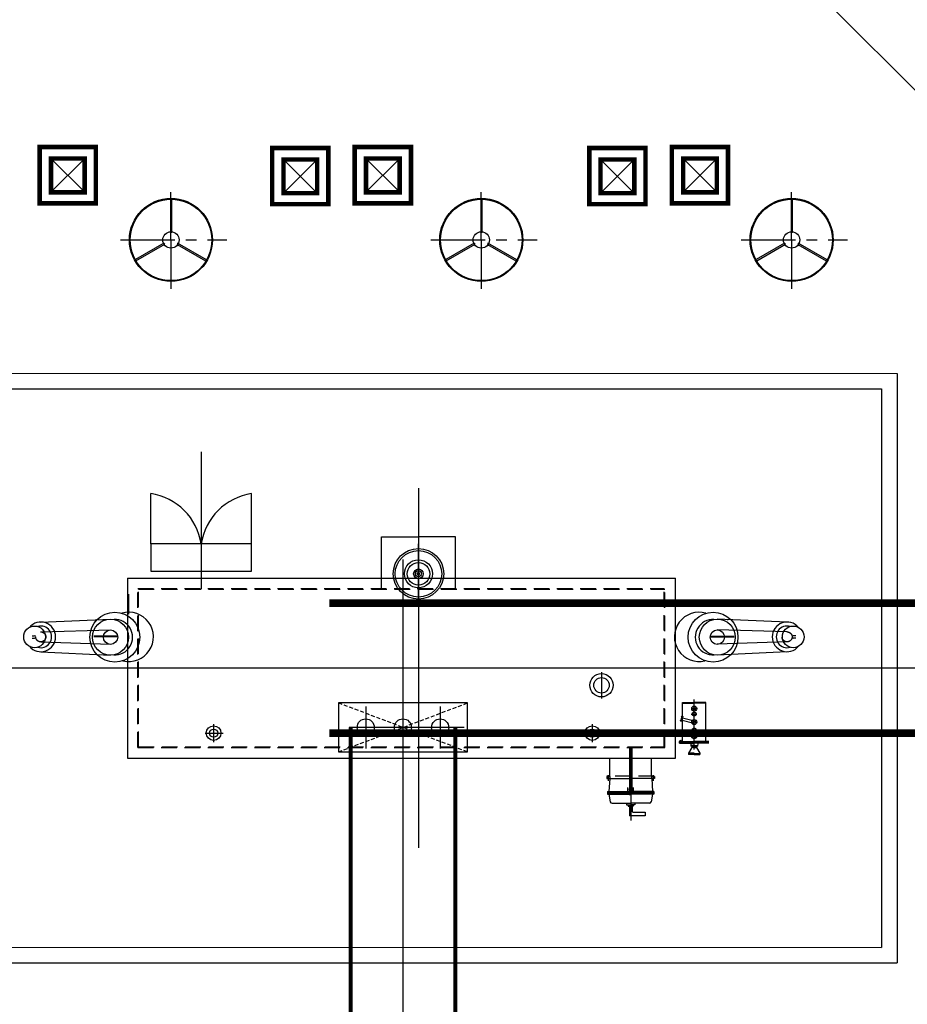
# Model space of a CAD drawing. Extents: x -287416 to 4934791, y -504132 to 1826789.
# Tile 215 of 256: x 2074346 to 2085786, y 34801 to 47494. Entities that reach past the tile are written whole.
import ezdxf

# ---------------------------------------------------------------- set-up
doc = ezdxf.new("R2010")
doc.units = 0
doc.header["$LTSCALE"] = 800
doc.header["$MEASUREMENT"] = 0
for name, pattern in [('CENTER', [2, 1.25, -0.25, 0.25, -0.25]), ('CENTER2', [1.125, 0.75, -0.125, 0.125, -0.125]), ('CONTINOUS', [0]), ('DASHED', [0.75, 0.5, -0.25]), ('DASHED2', [0.375, 0.25, -0.125]), ('HIDDEN2', [0.1875, 0.125, -0.0625])]:
    doc.linetypes.add(name, pattern=pattern)
doc.layers.get('0').update_dxf_attribs({"linetype": 'CONTINUOUS'})
doc.layers.add('KEY PLAN', color=251, linetype='CONTINUOUS')

# ---------------------------------------------------------------- blocks, each defined once
blk = doc.blocks.new('RATR')
at = {"layer": 'KEY PLAN'}
for p, q in [((-790926, 63318, 0), (-808796, 63319, 0)), ((-808796, 55719, 0), (-808796, 63319, 0)), ((-791126, 63118, 0), (-808596, 63119, 0)), ((-808596, 55919, 0), (-808596, 63119, 0)), ((-805549, 61422, 0), (-805344, 61422, 0)), ((-805549, 61375, 0), (-805549, 61422, 0)), ((-805384, 61375, 0), (-805549, 61375, 0)), ((-805379, 61297, 0), (-805379, 61371, 0)), ((-805344, 61297, 0), (-805344, 61422, 0)), ((-805642, 61142, 0), (-805626, 61241, 0)), ((-805602, 61261, 0), (-805362, 61261, 0)), ((-805414, 61262, 0), (-805414, 61280, 0)), ((-805414, 61280, 0), (-805363, 61280, 0)), ((-805393, 61280, 0), (-805393, 61297, 0)), ((-805393, 61297, 0), (-805363, 61297, 0)), ((-805121, 61261, 0), (-805362, 61261, 0)), ((-805331, 61297, 0), (-805360, 61297, 0)), ((-805309, 61280, 0), (-805360, 61280, 0)), ((-805331, 61280, 0), (-805331, 61297, 0)), ((-805309, 61262, 0), (-805309, 61280, 0)), ((-805081, 61142, 0), (-805097, 61241, 0)), ((-805660, 61143, 0), (-805362, 61143, 0)), ((-805660, 61109, 0), (-805660, 61143, 0)), ((-805660, 61126, 0), (-805362, 61126, 0)), ((-805660, 61109, 0), (-805362, 61109, 0)), ((-805632, 60944, 0), (-805643, 61109, 0)), ((-805398, 61109, 0), (-805398, 61060, 0)), ((-805377, 60535, 0), (-805377, 61149, 0)), ((-805347, 61099, 0), (-805376, 61099, 0)), ((-805064, 61143, 0), (-805362, 61143, 0)), ((-805064, 61126, 0), (-805362, 61126, 0)), ((-805064, 61109, 0), (-805362, 61109, 0)), ((-805346, 60535, 0), (-805346, 61158, 0)), ((-805325, 61109, 0), (-805325, 61060, 0)), ((-805092, 60944, 0), (-805080, 61109, 0)), ((-805064, 61109, 0), (-805064, 61143, 0)), ((-805670, 60944, 0), (-805362, 60944, 0)), ((-805670, 60914, 0), (-805670, 60944, 0)), ((-805650, 60901, 0), (-805650, 60972, 0)), ((-805631, 60914, 0), (-805631, 60944, 0)), ((-805053, 60944, 0), (-805362, 60944, 0)), ((-805092, 60914, 0), (-805092, 60944, 0)), ((-805073, 60901, 0), (-805073, 60972, 0)), ((-805053, 60914, 0), (-805053, 60944, 0)), ((-805670, 60914, 0), (-805631, 60914, 0)), ((-805631, 60914, 0), (-805631, 60678, 0)), ((-805053, 60914, 0), (-805092, 60914, 0)), ((-805092, 60914, 0), (-805092, 60678, 0)), ((-798876, 60678, 0), (-805938, 60678, 0)), ((-805938, 60678, 0), (-805938, 58358, 0)), ((-798876, 58358, 0), (-798876, 60678, 0)), ((-806254, 60617, 0), (-806254, 60634, 0)), ((-806179, 60633, 0), (-806254, 60634, 0)), ((-806179, 60629, 0), (-806254, 60629, 0)), ((-806179, 60625, 0), (-806254, 60625, 0)), ((-806179, 60617, 0), (-806254, 60618, 0)), ((-806209, 60542, 0), (-806254, 60617, 0)), ((-806179, 60633, 0), (-806105, 60633, 0)), ((-806179, 60629, 0), (-806105, 60628, 0)), ((-806179, 60625, 0), (-806105, 60624, 0)), ((-806179, 60617, 0), (-806105, 60617, 0)), ((-806150, 60542, 0), (-806105, 60616, 0)), ((-806105, 60616, 0), (-806105, 60633, 0)), ((-806370, 60487, 0), (-806180, 60487, 0)), ((-806370, 60482, 0), (-806180, 60482, 0)), ((-806370, 60476, 0), (-806180, 60476, 0)), ((-806370, 60464, 0), (-806180, 60464, 0)), ((-806330, 60464, 0), (-806330, 59964, 0)), ((-806225, 60490, 0), (-806224, 60526, 0)), ((-806180, 60517, 0), (-806225, 60517, 0)), ((-806180, 60525, 0), (-806224, 60526, 0)), ((-806180, 60521, 0), (-806224, 60521, 0)), ((-806209, 60526, 0), (-806209, 60542, 0)), ((-806180, 60541, 0), (-806209, 60541, 0)), ((-806180, 60541, 0), (-806150, 60541, 0)), ((-806180, 60525, 0), (-806135, 60525, 0)), ((-806180, 60521, 0), (-806135, 60520, 0)), ((-806180, 60517, 0), (-806135, 60516, 0)), ((-805990, 60487, 0), (-806180, 60487, 0)), ((-805990, 60482, 0), (-806180, 60482, 0)), ((-805990, 60476, 0), (-806180, 60476, 0)), ((-805990, 60464, 0), (-806180, 60464, 0)), ((-806150, 60525, 0), (-806150, 60542, 0)), ((-806135, 60490, 0), (-806135, 60525, 0)), ((-806030, 60464, 0), (-806030, 59964, 0)), ((-805990, 60487, 0), (-805990, 60464, 0)), ((-804866, 60242, 0), (-804866, 60473, 0)), ((-799986, 60242, 0), (-799986, 60473, 0)), ((-804977, 60357, 0), (-804741, 60357, 0)), ((-799875, 60357, 0), (-800111, 60357, 0)), ((-806031, 60159, 0), (-806183, 60200, 0)), ((-806023, 60188, 0), (-806175, 60229, 0)), ((-806034, 60142, 0), (-806017, 60205, 0)), ((-806029, 60141, 0), (-806012, 60203, 0)), ((-806008, 60202, 0), (-806025, 60140, 0)), ((-806017, 60205, 0), (-806008, 60202, 0)), ((-806008, 60201, 0), (-806003, 60188, 0)), ((-806025, 60140, 0), (-806034, 60142, 0)), ((-806025, 60140, 0), (-806013, 60149, 0)), ((-806330, 59972, 0), (-806180, 59972, 0)), ((-806330, 59964, 0), (-806180, 59964, 0)), ((-806030, 59972, 0), (-806180, 59972, 0)), ((-806030, 59964, 0), (-806180, 59964, 0)), ((-807377, 59307, 0), (-806478, 59352, 0)), ((-797758, 59307, 0), (-798657, 59352, 0)), ((-807377, 59181, 0), (-806478, 59212, 0)), ((-797758, 59181, 0), (-798657, 59212, 0)), ((-807489, 59131, 0), (-807456, 59131, 0)), ((-807489, 59101, 0), (-807456, 59101, 0)), ((-807377, 59052, 0), (-806478, 59027, 0)), ((-806392, 59117, 0), (-806694, 59117, 0)), ((-806380, 59105, 0), (-806694, 59105, 0)), ((-798755, 59105, 0), (-798440, 59105, 0)), ((-798743, 59117, 0), (-798441, 59117, 0)), ((-797758, 59052, 0), (-798657, 59027, 0)), ((-797646, 59131, 0), (-797679, 59131, 0)), ((-797646, 59101, 0), (-797679, 59101, 0)), ((-807377, 58925, 0), (-806478, 58887, 0)), ((-806615, 58899, 0), (-806615, 58891, 0)), ((-797758, 58925, 0), (-798657, 58887, 0)), ((-798520, 58899, 0), (-798520, 58891, 0)), ((-803102, 58501, 0), (-803102, 57827, 0)), ((-802150, 58501, 0), (-802150, 57827, 0)), ((-798876, 58358, 0), (-805938, 58358, 0)), ((-800476, 57918, 0), (-800476, 57268, 0)), ((-799176, 57918, 0), (-799176, 57268, 0)), ((-803102, 57827, 0), (-802626, 57827, 0)), ((-802150, 57827, 0), (-802626, 57827, 0)), ((-791126, 55918, 0), (-808596, 55919, 0)), ((-790926, 55718, 0), (-808796, 55719, 0))]:
    blk.add_line(p, q, dxfattribs=at)
at = {"layer": 'KEY PLAN', "linetype": 'CENTER', "ltscale": 1500}
for p, q in [((-802627, 57200, 0), (-802626, 61837, 0)), ((-802906, 60015, 0), (-802906, 60555, 0)), ((-802426, 60015, 0), (-802426, 60555, 0)), ((-801946, 60015, 0), (-801946, 60555, 0)), ((-803216, 60283, 0), (-801733, 60283, 0)), ((-809412, 59518, 0), (-790554, 59518, 0)), ((-799826, 56731, 0), (-799826, 58501, 0))]:
    blk.add_line(p, q, dxfattribs=at)
at = {"layer": 'KEY PLAN', "linetype": 'CENTER'}
for p, q in [((-805362, 60535, 0), (-805362, 61485, 0)), ((-806180, 60570, 0), (-806180, 59924, 0)), ((-806141, 60396, 0), (-806216, 60396, 0)), ((-806141, 60317, 0), (-806216, 60317, 0)), ((-806141, 60111, 0), (-806216, 60111, 0)), ((-806141, 60041, 0), (-806216, 60041, 0)), ((-798893, 58823, 0), (-798893, 58564, 0)), ((-802626, 58663, 0), (-802626, 57916, 0))]:
    blk.add_line(p, q, dxfattribs=at)
at = {"layer": 'KEY PLAN', "linetype": 'DASHED2'}
for p, q in [((-805661, 60913, 0), (-805053, 60913, 0)), ((-799011, 60543, 0), (-805803, 60543, 0)), ((-805803, 60543, 0), (-805803, 58501, 0)), ((-799019, 60535, 0), (-805795, 60535, 0)), ((-805795, 60535, 0), (-805795, 58493, 0)), ((-799019, 60535, 0), (-799019, 58501, 0)), ((-799011, 60543, 0), (-799011, 58493, 0)), ((-799019, 58501, 0), (-805803, 58501, 0)), ((-799011, 58493, 0), (-805795, 58493, 0))]:
    blk.add_line(p, q, dxfattribs=at)
at = {"layer": 'KEY PLAN', "linetype": 'HIDDEN2', "ltscale": 0.5}
for p, q in [((-803256, 60598, 0), (-801596, 59968, 0)), ((-801596, 60598, 0), (-803256, 59968, 0))]:
    blk.add_line(p, q, dxfattribs=at)
at = {"layer": 'KEY PLAN', "linetype": 'CENTER2'}
blk.add_line((-804985, 59571, 0), (-804985, 59912, 0), dxfattribs=at)
at = {"layer": 'KEY PLAN', "elevation": 0}
for points in [[(-803256, 59968), (-801596, 59968), (-801596, 60598), (-803256, 60598)], [(-800476, 57918), (-799176, 57918), (-799176, 58268), (-800476, 58268)]]:
    blk.add_lwpolyline(points, close=True, dxfattribs=at)
at = {"layer": 'KEY PLAN'}
for centre, radius in [((-805361, 61084, 0), 17.6), ((-805361, 61084, 0), 8.07), ((-806011, 60463, 0), 14.3), ((-804866, 60357, 0), 94.5), ((-804866, 60357, 0), 94.5), ((-799986, 60357, 0), 94.5), ((-799986, 60357, 0), 94.5), ((-804866, 60357, 0), 52.7), ((-802906, 60283, 0), 110), ((-802426, 60283, 0), 110), ((-801946, 60283, 0), 110), ((-799986, 60357, 0), 52.7), ((-806180, 60214, 0), 32.5), ((-806180, 60214, 0), 15), ((-806180, 60041, 0), 32.5), ((-806180, 60041, 0), 15), ((-804985, 59740, 0), 150), ((-804985, 59740, 0), 100), ((-806423, 59120, 0), 321), ((-798712, 59120, 0), 321), ((-806478, 59120, 0), 232), ((-798657, 59120, 0), 232), ((-807456, 59116, 0), 140), ((-806478, 59120, 0), 92.6), ((-798657, 59120, 0), 92.6), ((-797679, 59116, 0), 140), ((-802626, 58303, 0), 325), ((-802626, 58303, 0), 300), ((-802626, 58303, 0), 181), ((-802626, 58303, 0), 145), ((-802626, 58303, 0), 62.3), ((-802626, 58303, 0), 39.5), ((-802626, 58303, 0), 15)]:
    blk.add_circle(centre, radius, dxfattribs=at)
at = {"layer": 'KEY PLAN', "linetype": 'DASHED'}
for centre, radius in [((-806180, 60396, 0), 32.5), ((-806180, 60317, 0), 24.6), ((-806180, 60396, 0), 15), ((-806180, 60111, 0), 24.6)]:
    blk.add_circle(centre, radius, dxfattribs=at)
at = {"layer": 'KEY PLAN', "linetype": 'DASHED2'}
for centre in [(-807377, 59116, 0), (-797758, 59116, 0)]:
    blk.add_circle(centre, 64.5, dxfattribs=at)
at = {"layer": 'KEY PLAN'}
for centre, radius, start, end in [((-805602, 61237, 0), 24.2, 90, 170.5273), ((-805121, 61237, 0), 24.2, 9.4727, 90), ((-806242, 59116, 0), 317, 253.5975, 103.9039), ((-798893, 59116, 0), 317, 76.0961, 286.4025), ((-807377, 59116, 0), 191, 219.5465, 140.4535), ((-806423, 59120, 0), 229, 267.5729, 93.381), ((-798712, 59120, 0), 229, 86.619, 272.4271), ((-797758, 59116, 0), 191, 39.5465, 320.4535), ((-807377, 59116, 0), 140, 253.582, 106.418), ((-797758, 59116, 0), 140, 73.582, 286.418), ((-807456, 59116, 0), 15, 270, 90), ((-797679, 59116, 0), 15, 90, 270), ((-800594, 58036, 0), 777, 278.7283, 351.2717), ((-799058, 58036, 0), 777, 188.7283, 261.2717)]:
    blk.add_arc(centre, radius, start, end, dxfattribs=at)
blk = doc.blocks.new('400LAPL')
at = {"color": 8, "linetype": 'CENTER'}
for p, q in [((0, 0), (0, 878)), ((-929, 0), (1031, 0)), ((0, 0), (0, -903))]:
    blk.add_line(p, q, dxfattribs=at)
for points in [[(-10, 749), (-10, 136), (16, 142), (16, 743)], [(-644, -383), (-113, -76), (-131, -57), (-651, -358)], [(653, -366), (123, -60), (115, -85), (635, -385)]]:
    blk.add_lwpolyline(points)
for radius in [765, 750, 150]:
    blk.add_circle((0, 0), radius)
blk = doc.blocks.new('TESTPIT')
at = {"layer": 'KEY PLAN'}
for p, q in [((433887, 265959), (433132, 266714)), ((433132, 265959), (433887, 266714))]:
    blk.add_line(p, q, dxfattribs=at)
at = {"layer": 'KEY PLAN', "linetype": 'Continuous', "const_width": 100}
for points in [[(434144, 265708), (432886, 265708), (432886, 266966), (434144, 266966)], [(433887, 265959), (433132, 265959), (433132, 266714), (433887, 266714)]]:
    blk.add_lwpolyline(points, close=True, dxfattribs=at)

msp = doc.modelspace()

# ---------------------------------------------------------------- linework, layer by layer
at = {"layer": 'KEY PLAN', "linetype": 'CONTINOUS', "lineweight": 15}
for p, q in [((2091624.1, 40848.3, 0), (2084590.6, 47881.8, 0)), ((2135235, 39135.3, 0), (2085121.2, 39135.3, 0))]:
    msp.add_line(p, q, dxfattribs=at)
at = {"layer": 'KEY PLAN', "linetype": 'CENTER2', "ltscale": 5000}
msp.add_lwpolyline([(2079285, 40533.6), (2079285, 23113.6)], dxfattribs=at)
at = {"layer": 'KEY PLAN', "linetype": 'CONTINOUS', "lineweight": 15, "const_width": 100, "elevation": 0}
for points in [[(2135085, 39973.3), (2078335, 39973.3)], [(2135085, 38297.3), (2078335, 38297.3)]]:
    msp.add_lwpolyline(points, dxfattribs=at)
at = {"layer": 'KEY PLAN', "const_width": 50}
for points in [[(2078610, 38370.3), (2078610, 23113.6)], [(2079960, 38370.3), (2079960, 23113.6)]]:
    msp.add_lwpolyline(points, dxfattribs=at)

# ---------------------------------------------------------------- block references
at = {"layer": 'KEY PLAN', "linetype": 'ByBlock', "ltscale": 2, "xscale": 0.5760000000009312, "yscale": 0.5760000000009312, "zscale": 0.5760000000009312, "rotation": 90}
for p in [(2228375.6, -204215, 0), (2231372.1, -204226.5, 0), (2232435.9, -204215, 0), (2235459.3, -204226.5, 0), (2236523.2, -204215, 0)]:
    msp.add_blockref('TESTPIT', p, dxfattribs=at)
at = {"layer": 'KEY PLAN', "xscale": 0.7000000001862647, "yscale": 0.7000000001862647, "zscale": 933.3333333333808}
for p in [(2076295, 44654.7, 0), (2076295, 44654.7, 0), (2080295, 44654.7, 0), (2080295, 44654.7, 0), (2084295, 44654.7, 0), (2084295, 44654.7, 0)]:
    msp.add_blockref('400LAPL', p, dxfattribs=at)
at = {"layer": 'KEY PLAN', "rotation": 180}
msp.add_blockref('RATR', (1276859.1, 98653.6, 0), dxfattribs=at)

doc.saveas('drawing.dxf')
